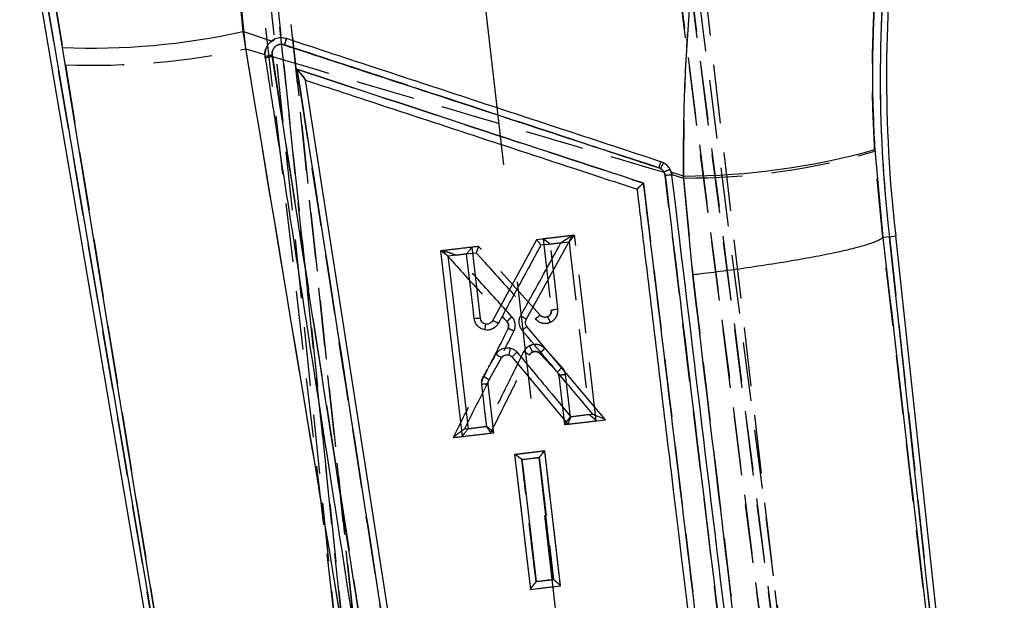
# Model space of a CAD drawing. Extents: x 122 to 736, y 117 to 530.
# Tile 22 of 26: x 161 to 203, y 464 to 489. Entities that reach past the tile are written whole.
import ezdxf

# ---------------------------------------------------------------- set-up
doc = ezdxf.new("R2010")
doc.units = 0
doc.header["$LTSCALE"] = 2
doc.linetypes.add('CENTERX2', pattern=[20.32, 12.7, -2.54, 2.54, -2.54])
doc.linetypes.add('HIDDEN', pattern=[1.905, 1.27, -0.635])
doc.layers.get('0').update_dxf_attribs({"linetype": 'CONTINUOUS'})
doc.layers.add('FORMATO', color=179, linetype='CONTINUOUS')
doc.styles.add('SLDTEXTSTYLE0', font='TXT', dxfattribs={"width": 0.75})
doc.dimstyles.new('SLDDIMSTYLE2', dxfattribs={"dimtxt": 7, "dimasz": 6.604, "dimexe": 0, "dimexo": 0.0625, "dimgap": 1.75, "dimtad": 1, "dimdec": 0, "dimrnd": 1e-09, "dimzin": 12, "dimtxsty": 'SLDTEXTSTYLE0', "dimsah": 1, "dimcen": 0.09, "dimazin": 3, "dimtfac": 1, "dimtofl": 0, "dimtmove": 0, "dimatfit": 3, "dimtolj": 1, "dimtzin": 12})

# ---------------------------------------------------------------- blocks, each defined once
blk = doc.blocks.new('_D_4')
at = {"layer": 'FORMATO'}
for p, q in [((176.273, 530.136), (129.256, 530.136)), ((131.256, 283.175), (131.256, 530.136)), ((158.781, 283.175), (129.256, 283.175))]:
    blk.add_line(p, q, dxfattribs=at)
for points in [[(131.256, 530.136), (130.24, 523.532), (132.272, 523.532)], [(131.256, 283.175), (132.272, 289.779), (130.24, 289.779)]]:
    blk.add_solid(points, dxfattribs=at)
at = {"layer": 'FORMATO', "insert": (122.233, 413.929), "char_height": 7, "attachment_point": 1, "rotation": 90, "style": 'SLDTEXTSTYLE0'}
blk.add_mtext('247', dxfattribs=at)

msp = doc.modelspace()

# ---------------------------------------------------------------- linework, layer by layer
at = {"color": 7, "linetype": 'HIDDEN'}
for p, q in [((196.8049, 431.5274), (185.2544, 521.3731)), ((185.2544, 521.3731), (196.8042, 431.5328)), ((197.7078, 430.9615), (186.0378, 521.4307)), ((185.7782, 521.2168), (197.3095, 431.5211)), ((197.3088, 431.5262), (185.7782, 521.2168)), ((170.5469, 507.1805), (178.6856, 429.4148)), ((178.685, 429.4203), (170.5469, 507.1805)), ((169.8731, 506.0276), (177.9371, 428.6564)), ((178.196, 429.2926), (170.1682, 505.999)), ((170.1682, 505.999), (178.1955, 429.2978)), ((197.2082, 431.5461), (188.5188, 506.0739)), ((178.2864, 429.34), (169.597, 503.8678)), ((170.5111, 487.7406), (170.1204, 491.5729)), ((170.509, 439.2297), (161.816, 490.3531)), ((162.1528, 490.4073), (162.7097, 487.0525)), ((171.5859, 488.045), (171.7558, 488.1469)), ((170.5111, 487.7406), (171.3327, 487.4988)), ((171.3629, 487.7079), (171.391, 487.7729)), ((171.3507, 487.3321), (171.3411, 487.3945)), ((171.6483, 487.4651), (171.6581, 487.403)), ((171.6581, 487.403), (179.3822, 437.6371)), ((162.7097, 487.0525), (170.509, 439.2297)), ((198.0386, 479.5912), (197.6899, 483.3119)), ((188.6317, 482.2627), (188.5862, 482.4064)), ((193.8023, 439.2932), (188.6317, 482.2627)), ((188.8475, 482.5236), (188.9271, 482.2721)), ((188.922, 482.307), (189.4276, 482.1573)), ((189.4276, 482.1573), (189.8278, 477.9705)), ((198.0381, 479.5909), (198.0386, 479.5912)), ((198.3275, 479.6236), (198.0386, 479.5912)), ((198.3275, 479.6236), (202.4143, 441.6973)), ((183.2317, 476.2296), (180.5712, 479.2011)), ((180.5712, 479.2011), (180.5712, 479.2011)), ((183.3534, 479.5252), (183.3549, 479.5253)), ((183.3534, 479.5252), (183.7126, 476.4465)), ((179.0145, 479.0197), (179.0181, 479.0202)), ((181.7964, 475.9556), (181.7963, 475.9556)), ((182.768, 474.5137), (182.7677, 474.5133)), ((183.2202, 474.5785), (183.9723, 473.7649)), ((183.2202, 474.5785), (183.2202, 474.5785)), ((182.0162, 474.4261), (182.0165, 474.4257)), ((184.5393, 471.8439), (184.3268, 473.6665)), ((184.0436, 473.61), (184.2886, 471.5097)), ((184.2887, 471.5093), (184.2886, 471.5097)), ((185.6527, 471.6695), (185.6529, 471.6682)), ((182.1273, 470.2199), (182.1257, 470.2197)), ((182.1292, 470.2201), (183.4299, 470.3716)), ((184.1099, 464.5441), (184.1101, 464.5426))]:
    msp.add_line(p, q, dxfattribs=at)
at = {"color": 7, "linetype": 'CONTINUOUS'}
for p, q in [((170.0879, 491.4402), (170.3781, 488.4794)), ((161.5483, 490.31), (171.4308, 432.1912)), ((161.816, 490.3531), (170.4285, 439.7029)), ((162.5848, 487.7895), (162.152, 490.4072)), ((171.6194, 488.0729), (170.3781, 488.4794)), ((172.0446, 487.9336), (172.1766, 487.9133)), ((173.0885, 486.3851), (173.0886, 486.384)), ((197.6886, 483.3877), (198.0419, 479.5916)), ((188.3555, 482.5998), (188.4252, 482.5695)), ((189.4197, 482.2437), (188.8944, 482.4158)), ((188.9271, 482.2721), (188.8944, 482.4158)), ((189.8256, 477.9713), (189.4197, 482.2437)), ((182.63, 476.0528), (184.6324, 479.6747)), ((184.6324, 479.6747), (183.0757, 479.4931)), ((198.0419, 479.5916), (198.0414, 479.5913)), ((198.3275, 479.6236), (198.0419, 479.5916)), ((198.3275, 479.6236), (198.5969, 479.6538)), ((202.3733, 442.0776), (198.3275, 479.6236)), ((203.2898, 436.1032), (198.5969, 479.6538)), ((180.2936, 479.1684), (178.9295, 479.0092)), ((180.6522, 476.0897), (180.2936, 479.1684)), ((183.0757, 479.4931), (181.1702, 475.9892)), ((178.9295, 479.0092), (179.8633, 470.9932)), ((186.0494, 471.715), (182.6604, 475.7417)), ((181.0164, 473.4203), (181.5612, 474.3851)), ((182.0165, 474.4257), (184.4297, 471.526)), ((181.2275, 471.1524), (180.9827, 473.2531)), ((184.4297, 471.526), (186.0494, 471.715)), ((179.8633, 470.9932), (181.2275, 471.1524)), ((183.4305, 470.3718), (182.1263, 470.2196)), ((182.1263, 470.2196), (182.8054, 464.3905)), ((184.1096, 464.5427), (183.4305, 470.3718)), ((182.8054, 464.3905), (184.1096, 464.5427))]:
    msp.add_line(p, q, dxfattribs=at)
at = {"color": 7, "linetype": 'HIDDEN', "flags": 128}
for points in [[(185.6527, 471.6699), (185.1878, 475.6535), (184.7175, 479.6841)], [(183.6697, 479.3036), (184.2257, 479.3684), (184.4776, 479.3978)], [(183.9962, 476.503), (183.9316, 477.0573), (183.6697, 479.3036)], [(184.4776, 479.3978), (184.5423, 478.8435), (184.8007, 476.6264), (185.3473, 471.9381)], [(179.5934, 478.8283), (180.1494, 478.8931), (180.465, 478.9299)], [(184.1831, 473.9791), (183.8034, 474.3898), (183.4303, 474.7934)], [(185.3473, 471.9381), (184.7912, 471.8733), (184.5393, 471.8439)], [(180.908, 471.4204), (180.352, 471.3555), (180.2409, 471.3426), (179.9557, 471.3093)], [(182.1257, 470.2197), (182.4685, 467.2818), (182.8057, 464.3912)], [(184.1099, 464.5442), (183.7726, 467.4347), (183.4299, 470.3716)], [(182.4408, 469.9977), (182.9969, 470.0626), (183.1889, 470.085)], [(183.0553, 464.7248), (182.9907, 465.2792), (182.7323, 467.4966), (182.4408, 469.9977)], [(183.1889, 470.085), (183.2535, 469.5306), (183.5119, 467.3133), (183.8034, 464.8121)], [(183.8034, 464.8121), (183.2474, 464.7473), (183.0553, 464.7248)], [(182.8058, 464.3907), (183.4508, 464.4658), (184.1101, 464.5426)]]:
    msp.add_lwpolyline(points, dxfattribs=at)
at = {"color": 7, "linetype": 'CONTINUOUS', "flags": 128}
for points in [[(184.1297, 479.3576), (183.5738, 479.2927), (183.2582, 479.2559)], [(180.0535, 478.8815), (179.4976, 478.8166), (179.2456, 478.7872)], [(179.2456, 478.7872), (179.3102, 478.2328), (179.5682, 476.0152), (180.1138, 471.3272)], [(180.3795, 476.0808), (180.315, 476.6352), (180.0535, 478.8815)], [(180.9218, 471.4216), (180.8573, 471.976), (180.7096, 473.2443)], [(184.5529, 471.8457), (185.1089, 471.9107), (185.2037, 471.9217), (185.5052, 471.957)], [(180.1138, 471.3272), (180.6698, 471.3922), (180.9218, 471.4216)], [(183.1895, 470.0851), (182.6335, 470.0201), (182.4415, 469.9977)], [(182.4415, 469.9977), (182.506, 469.4433), (182.764, 467.2258), (183.0551, 464.7247)], [(183.8032, 464.8121), (183.7386, 465.3664), (183.4806, 467.5838), (183.1895, 470.0851)], [(183.0551, 464.7247), (183.6111, 464.7896), (183.8032, 464.8121)]]:
    msp.add_lwpolyline(points, dxfattribs=at)
at = {"color": 7, "linetype": 'CONTINUOUS'}
for centre, radius, start, end in [((257.5623, 486.5284), 59.6359, 172.650201, 186.648776), ((257.5623, 486.5284), 59.3648, 172.650201, 186.650586), ((163.7797, 518.655), 30.8886, 267.78299, 282.33465), ((169.1633, 487.9621), 2.8814, 359.43353, 4.99403), ((186.4617, 483.2891), 15.0149, 160.99992, 162.06308), ((171.7461, 486.3395), 1.1301, 94.94555, 111.00035), ((189.3972, 512.8631), 30.6194, 270.04199, 285.71115), ((200.352, 478.7273), 12.606, 160.85189, 162.10995), ((191.1011, 481.1652), 3.022, 147.0455, 152.31057), ((188.8072, 481.4036), 0.8767, 82.14144, 101.53612), ((168.073, 477.8052), 12.9575, 350.18498, 351.31596), ((180.9677, 475.1846), 0.8297, 56.83902, 75.87417), ((212.9228, 466.9163), 31.9683, 165.70122, 166.24671), ((180.8731, 472.4145), 0.8457, 82.55426, 101.14615), ((180.4002, 472.7654), 0.8993, 46.74178, 65.17699)]:
    msp.add_arc(centre, radius, start, end, dxfattribs=at)
at = {"color": 7, "linetype": 'HIDDEN'}
for centre, radius, start, end in [((257.5623, 486.5284), 59.6359, 172.650201, 186.648776), ((185.5291, 483.5934), 14.0341, 160.93469, 162.08736), ((163.9275, 517.8113), 30.7829, 267.73268, 282.34936), ((171.7467, 486.3335), 1.1359, 94.96942, 110.9233), ((171.7545, 486.284), 1.1232, 94.92587, 111.07005), ((189.6325, 510.8292), 28.6726, 269.59057, 286.32067), ((199.142, 479.1239), 11.3328, 160.73948, 162.14254), ((189.1452, 481.5102), 1.0562, 106.36719, 121.95129), ((188.807, 481.4038), 0.8765, 82.12513, 101.53814), ((183.9057, 475.18), 1.2473, 122.70591, 134.68949), ((185.157, 472.8098), 1.5217, 129.79312, 141.12415), ((184.3574, 472.7756), 0.8914, 91.96367, 110.60807)]:
    msp.add_arc(centre, radius, start, end, dxfattribs=at)
at = {"color": 7, "linetype": 'CONTINUOUS'}
for points, knots in [([(189.4197, 482.2437), (189.4263, 483.4044), (189.4395, 485.7258), (189.651, 489.242), (189.9949, 492.7698), (190.3512, 495.0994), (190.5294, 496.2641)], [0, 0, 0, 0, 0.2468894, 0.493768, 0.7468871, 1, 1, 1, 1]), ([(198.1038, 493.8905), (197.9959, 493.0437), (197.7802, 491.35), (197.6144, 488.7294), (197.5641, 486.0666), (197.6471, 484.2807), (197.6886, 483.3877)], [0, 0, 0, 0, 0.2458323, 0.4916729, 0.7458233, 1, 1, 1, 1]), ([(170.3781, 488.4794), (172.2538, 477.1887), (174.9147, 461.1723), (177.6126, 445.1605), (178.4086, 440.4361)], [0, 0, 0, 0, 0.7049424, 1, 1, 1, 1]), ([(172.2649, 488.1775), (172.1869, 488.1948), (172.031, 488.2292), (171.8013, 488.1853), (171.6766, 488.1082), (171.6194, 488.0729)], [0, 0, 0, 0, 0.3514031, 0.7027938, 1, 1, 1, 1]), ([(188.4435, 482.8622), (185.747, 483.7481), (180.3541, 485.5198), (174.9613, 487.2916), (172.2649, 488.1775)], [0, 0, 0, 0, 0.4999998, 1, 1, 1, 1]), ([(170.4285, 439.7029), (169.6566, 444.433), (167.0409, 460.4626), (164.4272, 476.4909), (162.5848, 487.7895)], [0, 0, 0, 0, 0.2950858, 1, 1, 1, 1]), ([(171.3657, 487.7169), (171.3481, 487.6382), (171.3241, 487.5311), (171.3375, 487.4231), (171.3411, 487.3945)], [0, 0, 0, 0, 0.7345458, 1, 1, 1, 1]), ([(171.6194, 488.0729), (171.6096, 488.0653), (171.5369, 488.0093), (171.4361, 487.8951), (171.3863, 487.7689), (171.3657, 487.7169)], [0, 0, 0, 0, 0.0838467, 0.621803, 1, 1, 1, 1]), ([(171.6486, 487.4653), (171.6462, 487.5147), (171.6416, 487.6101), (171.697, 487.7431), (171.7874, 487.847), (171.908, 487.9184), (171.9991, 487.9286), (172.0446, 487.9336)], [0, 0, 0, 0, 0.2124096, 0.4100334, 0.6070235, 0.8035013, 1, 1, 1, 1]), ([(188.4252, 482.5695), (184.0494, 484.0024), (178.5892, 485.7905), (173.129, 487.5785), (172.0446, 487.9336)], [0, 0, 0, 0, 0.8013985, 1, 1, 1, 1]), ([(172.1766, 487.9133), (174.8731, 487.0276), (180.266, 485.2564), (185.659, 483.4853), (188.3555, 482.5998)], [0, 0, 0, 0, 0.5000003, 1, 1, 1, 1]), ([(171.3411, 487.3945), (171.3721, 487.1945), (171.5273, 486.1946), (172.1791, 481.9948), (174.7264, 465.5864), (177.153, 449.9768), (179.0821, 437.5674)], [0, 0, 0, 0, 0.0120414, 0.0602071, 0.2528705, 1, 1, 1, 1]), ([(179.3822, 437.6372), (178.0926, 445.9423), (175.5133, 462.5524), (172.9369, 479.161), (171.6486, 487.4653)], [0, 0, 0, 0, 0.500002, 1, 1, 1, 1]), ([(172.7185, 486.8522), (173.9783, 478.7309), (176.4703, 462.6672), (178.9647, 446.6024), (180.1981, 438.6596)], [0, 0, 0, 0, 0.5055711, 1, 1, 1, 1]), ([(172.7185, 486.8522), (172.7193, 486.8513), (172.77, 486.7916), (172.8665, 486.6763), (172.982, 486.5338), (173.0511, 486.4436), (173.0824, 486.3991), (173.0866, 486.3894), (173.0885, 486.3851)], [0, 0, 0, 0, 0.0053097, 0.3355849, 0.640508, 0.8090041, 0.9156935, 1, 1, 1, 1]), ([(187.7016, 481.9314), (185.253, 482.7355), (180.2586, 484.3757), (175.2642, 486.0161), (172.7185, 486.8522)], [0, 0, 0, 0, 0.4902757, 1, 1, 1, 1]), ([(180.4996, 438.6827), (179.256, 446.681), (176.7838, 462.5817), (174.3154, 478.4818), (173.0886, 486.384)], [0, 0, 0, 0, 0.5030114, 1, 1, 1, 1]), ([(173.0886, 486.384), (173.0943, 486.3821), (173.8714, 486.1269), (177.7341, 484.8576), (182.5041, 483.2907), (186.5026, 481.9771), (187.4154, 481.6772)], [0, 0, 0, 0, 0.00118425, 0.16271886, 0.80885738, 1, 1, 1, 1]), ([(188.4252, 482.5695), (188.4557, 482.5492), (188.5243, 482.5036), (188.602, 482.3967), (188.6219, 482.3073), (188.6319, 482.2626)], [0, 0, 0, 0, 0.2857117, 0.6428747, 1, 1, 1, 1]), ([(188.8944, 482.4158), (188.8613, 482.4885), (188.795, 482.6341), (188.6271, 482.7859), (188.4985, 482.8394), (188.4435, 482.8622)], [0, 0, 0, 0, 0.3641283, 0.7282866, 1, 1, 1, 1]), ([(188.6319, 482.2626), (189.4933, 475.1003), (191.2161, 460.7757), (192.9402, 446.4541), (193.8023, 439.2935)], [0, 0, 0, 0, 0.5000072, 1, 1, 1, 1]), ([(194.1052, 439.3027), (193.2415, 446.4634), (191.514, 460.7849), (189.7894, 475.1097), (188.9271, 482.2721)], [0, 0, 0, 0, 0.4999992, 1, 1, 1, 1]), ([(187.7016, 481.9314), (187.7006, 481.9306), (187.6942, 481.9254), (187.6555, 481.8938), (187.5899, 481.8391), (187.5134, 481.773), (187.4582, 481.7232), (187.4235, 481.6895), (187.418, 481.6811), (187.4154, 481.6772)], [0, 0, 0, 0, 0.0071105, 0.0478018, 0.2878394, 0.4954403, 0.6767432, 0.8489884, 1, 1, 1, 1]), ([(192.735, 440.1007), (191.9007, 447.0311), (190.2222, 460.9735), (188.5451, 474.9182), (187.7016, 481.9314)], [0, 0, 0, 0, 0.4970738, 1, 1, 1, 1]), ([(187.4154, 481.6772), (187.4218, 481.6241), (187.5249, 480.7676), (188.0147, 476.698), (189.6796, 462.8704), (191.25, 449.848), (192.4331, 440.0382)], [0, 0, 0, 0, 0.00382986, 0.0616999, 0.29318022, 1, 1, 1, 1]), ([(184.6304, 479.6745), (184.6263, 479.673), (184.6166, 479.6694), (184.5674, 479.6411), (184.4545, 479.5713), (184.2995, 479.4705), (184.1778, 479.39), (184.1308, 479.3583), (184.1297, 479.3576)], [0, 0, 0, 0, 0.0763805, 0.1813329, 0.3695102, 0.7562158, 0.9946898, 1, 1, 1, 1]), ([(198.0414, 479.5913), (197.9837, 479.5454), (197.8683, 479.4536), (197.4141, 479.2878), (196.7618, 479.1065), (195.9172, 478.9131), (194.9025, 478.7135), (193.7511, 478.5132), (192.4913, 478.3181), (191.2357, 478.1438), (190.3372, 478.0314), (189.8925, 477.9792), (189.8256, 477.9713)], [0, 0, 0, 0, 0.1113322, 0.2226645, 0.3339967, 0.4453291, 0.556662, 0.6679947, 0.7793287, 0.8906622, 0.9835506, 1, 1, 1, 1]), ([(198.0414, 479.5913), (198.8229, 472.818), (200.2658, 460.3122), (201.7109, 447.809), (202.3733, 442.0776)], [0, 0, 0, 0, 0.5416066, 1, 1, 1, 1]), ([(180.2932, 479.1684), (180.2899, 479.1658), (180.2834, 479.1606), (180.249, 479.1215), (180.1893, 479.0504), (180.1189, 478.9636), (180.0701, 478.9024), (180.0542, 478.8824), (180.0535, 478.8815)], [0, 0, 0, 0, 0.1538176, 0.3066606, 0.5351272, 0.8494019, 0.9934501, 1, 1, 1, 1]), ([(183.2582, 479.2559), (183.1694, 479.0925), (182.725, 478.2756), (182.1128, 477.15), (181.5894, 476.1878), (181.4215, 475.8792)], [0, 0, 0, 0, 0.1451619, 0.7258189, 1, 1, 1, 1]), ([(182.3903, 476.2118), (182.7203, 476.8086), (183.3001, 477.8572), (183.8799, 478.9058), (184.1297, 479.3576)], [0, 0, 0, 0, 0.5690329, 1, 1, 1, 1]), ([(183.0763, 479.4931), (183.0802, 479.4909), (183.0879, 479.4863), (183.1195, 479.4485), (183.1632, 479.3912), (183.2111, 479.3244), (183.244, 479.2768), (183.2575, 479.2569), (183.2582, 479.2559)], [0, 0, 0, 0, 0.1980849, 0.3957405, 0.6046246, 0.8368955, 0.9916434, 1, 1, 1, 1]), ([(178.9312, 479.0094), (178.9365, 479.0078), (178.947, 479.0047), (178.994, 478.975), (179.0724, 478.9199), (179.1628, 478.8519), (179.2247, 478.8037), (179.2448, 478.7878), (179.2456, 478.7872)], [0, 0, 0, 0, 0.1541909, 0.3074239, 0.5358732, 0.8493743, 0.9934309, 1, 1, 1, 1]), ([(194.3382, 440.4875), (193.6388, 446.2196), (192.1148, 458.7106), (190.6294, 471.2087), (189.8256, 477.9713)], [0, 0, 0, 0, 0.4589035, 1, 1, 1, 1]), ([(182.4513, 475.5855), (182.4351, 475.6068), (182.3808, 475.6776), (182.3326, 475.8005), (182.3147, 475.9643), (182.3357, 476.0995), (182.3767, 476.1838), (182.3903, 476.2118)], [0, 0, 0, 0, 0.1200124, 0.4004927, 0.5782658, 0.859867, 1, 1, 1, 1]), ([(182.3903, 476.2118), (182.4229, 476.1936), (182.488, 476.157), (182.5686, 476.1063), (182.6231, 476.0673), (182.6277, 476.0576), (182.63, 476.0528)], [0, 0, 0, 0, 0.2499962, 0.4999987, 0.7499996, 1, 1, 1, 1]), ([(180.6522, 476.0897), (180.6479, 476.0922), (180.6391, 476.097), (180.5762, 476.0972), (180.4866, 476.0921), (180.4152, 476.0846), (180.3795, 476.0808)], [0, 0, 0, 0, 0.2500002, 0.4999984, 0.7499986, 1, 1, 1, 1]), ([(180.8408, 475.5964), (180.7801, 475.6128), (180.6586, 475.6456), (180.511, 475.7676), (180.4121, 475.9179), (180.3897, 476.03), (180.3795, 476.0808)], [0, 0, 0, 0, 0.2612071, 0.5223949, 0.7837274, 1, 1, 1, 1]), ([(180.882, 475.8488), (180.8517, 475.857), (180.7911, 475.8734), (180.7176, 475.9341), (180.6684, 476.0089), (180.6573, 476.0646), (180.6522, 476.0897)], [0, 0, 0, 0, 0.2616558, 0.5233046, 0.7848621, 1, 1, 1, 1]), ([(181.4215, 475.8792), (181.3989, 475.8436), (181.3429, 475.7553), (181.2086, 475.6511), (181.0294, 475.5836), (180.9038, 475.5921), (180.8408, 475.5964)], [0, 0, 0, 0, 0.1839668, 0.4559457, 0.7274852, 1, 1, 1, 1]), ([(181.1702, 475.9892), (181.1526, 475.9634), (181.1176, 475.9117), (181.0362, 475.8622), (180.9542, 475.8417), (180.9026, 475.8468), (180.882, 475.8488)], [0, 0, 0, 0, 0.2727891, 0.5456136, 0.8183039, 1, 1, 1, 1]), ([(182.6604, 475.7417), (182.6427, 475.7676), (182.6073, 475.8194), (182.5911, 475.9135), (182.6017, 475.9937), (182.6226, 476.0373), (182.63, 476.0528)], [0, 0, 0, 0, 0.2812402, 0.5624992, 0.8444301, 1, 1, 1, 1]), ([(182.4513, 475.5855), (182.4781, 475.6076), (182.5317, 475.6518), (182.5994, 475.7041), (182.6479, 475.7386), (182.6562, 475.7407), (182.6604, 475.7417)], [0, 0, 0, 0, 0.2500016, 0.5000102, 0.7500016, 1, 1, 1, 1]), ([(185.5052, 471.957), (185.0551, 472.4917), (184.0372, 473.7012), (183.0192, 474.9108), (182.4513, 475.5855)], [0, 0, 0, 0, 0.4421517, 1, 1, 1, 1]), ([(180.7777, 473.5816), (180.8692, 473.7436), (181.051, 474.0655), (181.2328, 474.3875), (181.3231, 474.5474)], [0, 0, 0, 0, 0.5031321, 1, 1, 1, 1]), ([(181.3231, 474.5474), (181.3536, 474.5916), (181.4198, 474.6874), (181.5729, 474.7878), (181.75, 474.8352), (181.8773, 474.8279), (181.9383, 474.8134), (181.9449, 474.8118)], [0, 0, 0, 0, 0.2218558, 0.4812152, 0.7401797, 0.9716274, 1, 1, 1, 1]), ([(181.3231, 474.5474), (181.3342, 474.5411), (181.3542, 474.5297), (181.4005, 474.5024), (181.4593, 474.4662), (181.5184, 474.4265), (181.557, 474.3965), (181.5598, 474.3889), (181.5612, 474.3851)], [0, 0, 0, 0, 0.0856807, 0.1550786, 0.3663158, 0.5775413, 0.7887697, 1, 1, 1, 1]), ([(181.5612, 474.3851), (181.5795, 474.4108), (181.6161, 474.4621), (181.6994, 474.51), (181.7879, 474.5302), (181.8451, 474.5208), (181.8711, 474.5165)], [0, 0, 0, 0, 0.2606047, 0.5212069, 0.7817048, 1, 1, 1, 1]), ([(181.8711, 474.5165), (181.9012, 474.5061), (181.9567, 474.4868), (181.9977, 474.4449), (182.0165, 474.4257)], [0, 0, 0, 0, 0.54015619, 1, 1, 1, 1]), ([(181.9449, 474.8118), (182.0049, 474.791), (182.1162, 474.7524), (182.1983, 474.6685), (182.2361, 474.6298)], [0, 0, 0, 0, 0.5393252, 1, 1, 1, 1]), ([(182.2361, 474.6298), (182.2254, 474.6209), (182.2046, 474.6035), (182.1605, 474.5659), (182.1065, 474.5186), (182.0543, 474.4704), (182.0201, 474.4359), (182.0175, 474.4293), (182.0162, 474.4261)], [0, 0, 0, 0, 0.0910355, 0.177606, 0.3832181, 0.5888075, 0.7944058, 1, 1, 1, 1]), ([(182.2361, 474.6298), (182.642, 474.142), (183.4143, 473.214), (184.1866, 472.286), (184.5529, 471.8457)], [0, 0, 0, 0, 0.5256197, 1, 1, 1, 1]), ([(180.7096, 473.2443), (180.7074, 473.2988), (180.7026, 473.4164), (180.7514, 473.5238), (180.7777, 473.5816)], [0, 0, 0, 0, 0.4628284, 1, 1, 1, 1]), ([(180.9827, 473.2531), (180.9818, 473.2845), (180.9801, 473.343), (181.0049, 473.3958), (181.0164, 473.4203)], [0, 0, 0, 0, 0.5371643, 1, 1, 1, 1]), ([(185.5052, 471.957), (185.5063, 471.9565), (185.5654, 471.9332), (185.6997, 471.8788), (185.8677, 471.8078), (185.9823, 471.755), (186.0333, 471.7288), (186.0428, 471.7212), (186.0468, 471.718)], [0, 0, 0, 0, 0.0053603, 0.2791742, 0.6367302, 0.8172259, 0.921871, 1, 1, 1, 1]), ([(184.5529, 471.8457), (184.5525, 471.8446), (184.5494, 471.8369), (184.5328, 471.7955), (184.5046, 471.7244), (184.4717, 471.6403), (184.4476, 471.5775), (184.4319, 471.5352), (184.4304, 471.5291), (184.4297, 471.526)], [0, 0, 0, 0, 0.007489, 0.0512784, 0.2744725, 0.4736273, 0.6533214, 0.8265474, 1, 1, 1, 1]), ([(179.8633, 470.9936), (179.8648, 470.9971), (179.8679, 471.004), (179.8951, 471.043), (179.9447, 471.1099), (180.0207, 471.2091), (180.0816, 471.2867), (180.1131, 471.3263), (180.1138, 471.3272)], [0, 0, 0, 0, 0.1358692, 0.2711886, 0.4583407, 0.7183427, 0.9938169, 1, 1, 1, 1]), ([(181.2273, 471.154), (181.2247, 471.1585), (181.2195, 471.1675), (181.1818, 471.2045), (181.1141, 471.2648), (181.022, 471.3416), (180.9528, 471.3971), (180.9226, 471.4209), (180.9218, 471.4216)], [0, 0, 0, 0, 0.1444304, 0.2881083, 0.4945756, 0.7804585, 0.993626, 1, 1, 1, 1]), ([(182.4415, 469.9977), (182.4406, 469.9984), (182.4207, 470.0141), (182.3589, 470.0623), (182.2687, 470.1302), (182.1904, 470.1853), (182.1436, 470.215), (182.1331, 470.2182), (182.1279, 470.2198)], [0, 0, 0, 0, 0.0065722, 0.1496411, 0.4635561, 0.6923315, 0.8456792, 1, 1, 1, 1]), ([(183.1895, 470.0851), (183.1902, 470.0859), (183.206, 470.1058), (183.2547, 470.1669), (183.3252, 470.2536), (183.3851, 470.3248), (183.42, 470.364), (183.4267, 470.3692), (183.43, 470.3718)], [0, 0, 0, 0, 0.0065544, 0.1495275, 0.4641822, 0.6929864, 0.8460095, 1, 1, 1, 1]), ([(182.8053, 464.391), (182.8068, 464.3946), (182.8099, 464.4017), (182.8372, 464.441), (182.8869, 464.5083), (182.9626, 464.6074), (183.0233, 464.6846), (183.0544, 464.7238), (183.0551, 464.7247)], [0, 0, 0, 0, 0.136264, 0.2719574, 0.4600147, 0.7212745, 0.9937871, 1, 1, 1, 1]), ([(184.1094, 464.5443), (184.1069, 464.5488), (184.1017, 464.5577), (184.0641, 464.5944), (183.9966, 464.6544), (183.9043, 464.7314), (183.8347, 464.7872), (183.804, 464.8114), (183.8032, 464.8121)], [0, 0, 0, 0, 0.1439741, 0.2872034, 0.4926631, 0.7772135, 0.9936322, 1, 1, 1, 1])]:
    msp.add_open_spline(points, degree=3, knots=knots, dxfattribs=at)
at = {"color": 7, "linetype": 'HIDDEN'}
for points, knots in [([(190.4346, 496.0006), (190.2713, 494.8782), (189.9448, 492.6333), (189.6259, 489.1801), (189.4309, 485.6803), (189.4287, 483.3316), (189.4276, 482.1573)], [0, 0, 0, 0, 0.2468867, 0.4937779, 0.7468833, 1, 1, 1, 1]), ([(197.6899, 483.3119), (197.6487, 484.1631), (197.5663, 485.8654), (197.6028, 488.4597), (197.7537, 491.0712), (197.9658, 492.7964), (198.0719, 493.6591)], [0, 0, 0, 0, 0.2460101, 0.4920001, 0.7460026, 1, 1, 1, 1]), ([(178.4928, 439.9613), (178.3562, 440.7709), (175.6691, 456.6941), (173.0228, 472.6223), (170.5111, 487.7406)], [0, 0, 0, 0, 0.0508464, 1, 1, 1, 1]), ([(171.3327, 487.4988), (171.3336, 487.5317), (171.3357, 487.6025), (171.3534, 487.6712), (171.3629, 487.7079)], [0, 0, 0, 0, 0.4645671, 1, 1, 1, 1]), ([(172.1753, 487.9098), (172.1287, 487.92), (172.0373, 487.9401), (171.8986, 487.9096), (171.7793, 487.8392), (171.6911, 487.7326), (171.6404, 487.6022), (171.6457, 487.5108), (171.6483, 487.4651)], [0, 0, 0, 0, 0.17195013, 0.33745631, 0.50312408, 0.66882121, 0.83438262, 1, 1, 1, 1]), ([(188.3551, 482.5992), (185.6585, 483.4842), (180.2652, 485.2544), (174.872, 487.0246), (172.1753, 487.9098)], [0, 0, 0, 0, 0.5, 1, 1, 1, 1]), ([(171.6581, 487.403), (173.7585, 486.7844), (179.4022, 485.1221), (185.0441, 483.4538), (188.5862, 482.4064)], [0, 0, 0, 0, 0.3721709, 1, 1, 1, 1]), ([(180.198, 438.6596), (178.9647, 446.6025), (176.4701, 462.6673), (173.9781, 478.7309), (172.7182, 486.8523)], [0, 0, 0, 0, 0.4944268, 1, 1, 1, 1]), ([(173.0885, 486.385), (173.0866, 486.3893), (173.0824, 486.399), (173.0512, 486.4433), (172.9822, 486.5333), (172.8667, 486.6759), (172.7701, 486.7914), (172.719, 486.8513), (172.7182, 486.8523)], [0, 0, 0, 0, 0.0842047, 0.1906941, 0.3587657, 0.6628312, 0.9946901, 1, 1, 1, 1]), ([(172.7182, 486.8523), (175.2641, 486.0161), (180.2584, 484.3758), (185.2528, 482.7355), (187.7014, 481.9314)], [0, 0, 0, 0, 0.5097398, 1, 1, 1, 1]), ([(188.5862, 482.4064), (188.5803, 482.4166), (188.5518, 482.4659), (188.4805, 482.544), (188.3969, 482.5808), (188.3551, 482.5992)], [0, 0, 0, 0, 0.11582662, 0.55759441, 1, 1, 1, 1]), ([(188.8519, 482.4944), (188.8752, 482.4505), (188.9068, 482.3906), (188.9189, 482.3245), (188.922, 482.307)], [0, 0, 0, 0, 0.73437178, 1, 1, 1, 1]), ([(187.7014, 481.9314), (187.7004, 481.9306), (187.6941, 481.9255), (187.6555, 481.8939), (187.59, 481.8393), (187.5134, 481.7732), (187.4582, 481.7234), (187.4234, 481.6895), (187.418, 481.6811), (187.4154, 481.6772)], [0, 0, 0, 0, 0.0070924, 0.0470968, 0.2872124, 0.4948974, 0.6762707, 0.848546, 1, 1, 1, 1]), ([(187.7014, 481.9314), (188.5449, 474.9182), (190.2221, 460.9735), (191.9006, 447.0311), (192.735, 440.1007)], [0, 0, 0, 0, 0.5029266, 1, 1, 1, 1]), ([(184.7171, 479.684), (184.4873, 479.6573), (184.0333, 479.6044), (183.5794, 479.5515), (183.3552, 479.5254)], [0, 0, 0, 0, 0.5062746, 1, 1, 1, 1]), ([(184.7171, 479.684), (184.7138, 479.6814), (184.7073, 479.6762), (184.6726, 479.637), (184.6128, 479.5658), (184.5426, 479.4792), (184.4939, 479.4183), (184.4783, 479.3987), (184.4776, 479.3978)], [0, 0, 0, 0, 0.1542203, 0.3074534, 0.5367854, 0.8520306, 0.9934168, 1, 1, 1, 1]), ([(202.4143, 441.6973), (201.7252, 447.6592), (200.2653, 460.289), (198.8077, 472.9215), (198.0381, 479.5909)], [0, 0, 0, 0, 0.4720473, 1, 1, 1, 1]), ([(180.5712, 479.2011), (180.3092, 479.1706), (179.7917, 479.1103), (179.2741, 479.05), (179.0185, 479.0202)], [0, 0, 0, 0, 0.5061412, 1, 1, 1, 1]), ([(180.5712, 479.2011), (180.5697, 479.1982), (180.5668, 479.1924), (180.5494, 479.1489), (180.5238, 479.0836), (180.4946, 479.0078), (180.474, 478.9537), (180.4654, 478.9311), (180.465, 478.9299)], [0, 0, 0, 0, 0.19774166, 0.39504596, 0.60362146, 0.83568671, 0.9916632, 1, 1, 1, 1]), ([(183.3552, 479.5254), (183.3606, 479.5238), (183.3713, 479.5206), (183.4185, 479.4909), (183.4972, 479.4357), (183.5875, 479.3679), (183.6492, 479.3199), (183.6689, 479.3043), (183.6697, 479.3036)], [0, 0, 0, 0, 0.1545459, 0.3081294, 0.5374283, 0.851967, 0.9934239, 1, 1, 1, 1]), ([(179.0145, 479.0197), (179.4815, 478.5053), (180.4088, 477.4839), (181.3361, 476.4625), (181.7964, 475.9556)], [0, 0, 0, 0, 0.5036344, 1, 1, 1, 1]), ([(179.0185, 479.0202), (179.0238, 479.0198), (179.0363, 479.0188), (179.0941, 479.0031), (179.2235, 478.9619), (179.4001, 478.8999), (179.5379, 478.8491), (179.5923, 478.8288), (179.5934, 478.8283)], [0, 0, 0, 0, 0.0763766, 0.1810063, 0.3678535, 0.7506859, 0.994696, 1, 1, 1, 1]), ([(182.0092, 476.1674), (181.5489, 476.6744), (180.7437, 477.5614), (179.9384, 478.4484), (179.5934, 478.8283)], [0, 0, 0, 0, 0.5716432, 1, 1, 1, 1]), ([(180.465, 478.9299), (180.5893, 478.791), (181.2111, 478.0966), (182.0656, 477.1422), (182.7957, 476.3267), (183.0285, 476.0668)], [0, 0, 0, 0, 0.1455289, 0.7276451, 1, 1, 1, 1]), ([(189.8278, 477.9705), (190.6186, 471.3117), (192.1181, 458.687), (193.6564, 446.0694), (194.3834, 440.1067)], [0, 0, 0, 0, 0.5274351, 1, 1, 1, 1]), ([(183.5445, 476.1592), (183.5445, 476.1592), (183.5242, 476.1538), (183.4756, 476.1346), (183.3902, 476.1369), (183.3019, 476.1676), (183.2514, 476.206), (183.2317, 476.2296), (183.2317, 476.2296)], [0, 0, 0, 0, 0.0001703, 0.1855845, 0.4571504, 0.7285012, 0.9998286, 1, 1, 1, 1]), ([(183.7126, 476.4465), (183.7126, 476.4465), (183.7131, 476.4426), (183.7162, 476.4078), (183.71, 476.3405), (183.6674, 476.2505), (183.607, 476.1882), (183.5584, 476.1672), (183.5445, 476.1592), (183.5445, 476.1592)], [0, 0, 0, 0, 0.0001689, 0.03282, 0.2958837, 0.5590864, 0.8654523, 0.9998318, 1, 1, 1, 1]), ([(183.5445, 476.1592), (183.5722, 476.1743), (183.6276, 476.2043), (183.6853, 476.2808), (183.7155, 476.3649), (183.7135, 476.4214), (183.7126, 476.4465)], [0, 0, 0, 0, 0.262918, 0.5258169, 0.7887488, 1, 1, 1, 1]), ([(183.6583, 475.9252), (183.6874, 475.9392), (183.7824, 475.9852), (183.9057, 476.1075), (183.9906, 476.2896), (184.0042, 476.4251), (183.997, 476.4951), (183.9962, 476.503)], [0, 0, 0, 0, 0.1352001, 0.4414244, 0.7042175, 0.9669972, 1, 1, 1, 1]), ([(183.7126, 476.4465), (183.7166, 476.4501), (183.7246, 476.4573), (183.7903, 476.4728), (183.8846, 476.4892), (183.959, 476.4984), (183.9962, 476.503)], [0, 0, 0, 0, 0.2499996, 0.4999965, 0.7500002, 1, 1, 1, 1]), ([(182.0092, 476.1674), (181.9946, 476.1541), (181.9743, 476.1358), (181.9319, 476.0966), (181.8835, 476.051), (181.833, 476.001), (181.8, 475.9654), (181.7976, 475.9589), (181.7963, 475.9556)], [0, 0, 0, 0, 0.1289878, 0.1786616, 0.3839798, 0.5893198, 0.7946592, 1, 1, 1, 1]), ([(181.7963, 475.9556), (181.7963, 475.9556), (181.7964, 475.9556), (181.7964, 475.9556), (181.7964, 475.9556)], [0, 0, 0, 0, 0.2291896, 1, 1, 1, 1]), ([(181.7964, 475.9556), (181.7964, 475.9556), (181.7997, 475.9531), (181.8202, 475.9233), (181.8568, 475.8679), (181.8734, 475.7715), (181.86, 475.697), (181.8441, 475.6555), (181.8384, 475.6459), (181.8384, 475.6459)], [0, 0, 0, 0, 0.00015301, 0.03736971, 0.31857614, 0.60043896, 0.8976628, 0.99984182, 1, 1, 1, 1]), ([(181.8384, 475.6459), (181.8497, 475.6752), (181.8722, 475.7339), (181.8663, 475.8295), (181.8373, 475.9049), (181.807, 475.9424), (181.7964, 475.9556)], [0, 0, 0, 0, 0.2824301, 0.5648663, 0.8469241, 1, 1, 1, 1]), ([(182.0938, 475.5439), (182.1032, 475.5646), (182.14, 475.6452), (182.164, 475.7983), (182.1292, 475.9887), (182.0617, 476.1076), (182.0149, 476.161), (182.0092, 476.1674)], [0, 0, 0, 0, 0.1025813, 0.3988683, 0.6803198, 0.9617546, 1, 1, 1, 1]), ([(183.0285, 476.0668), (183.0746, 476.0244), (183.1669, 475.9396), (183.3485, 475.8802), (183.5188, 475.8774), (183.618, 475.9114), (183.6583, 475.9252)], [0, 0, 0, 0, 0.2714721, 0.5429515, 0.8143701, 1, 1, 1, 1]), ([(183.5445, 476.1592), (183.5472, 476.157), (183.5526, 476.1525), (183.5752, 476.1097), (183.6028, 476.0516), (183.6315, 475.9877), (183.6493, 475.9463), (183.6583, 475.9252)], [0, 0, 0, 0, 0.2249181, 0.4498304, 0.6747554, 0.8341101, 1, 1, 1, 1]), ([(181.8384, 475.6459), (181.4397, 474.8561), (180.6495, 473.2906), (179.8592, 471.7249), (179.4675, 470.9491)], [0, 0, 0, 0, 0.5045045, 1, 1, 1, 1]), ([(179.9557, 471.3093), (180.2696, 471.9309), (180.9823, 473.3425), (181.6949, 474.754), (182.0938, 475.5439)], [0, 0, 0, 0, 0.44031155, 1, 1, 1, 1]), ([(182.0938, 475.5439), (182.0614, 475.5598), (181.9965, 475.5915), (181.9134, 475.6272), (181.8536, 475.6486), (181.8435, 475.6468), (181.8384, 475.6459)], [0, 0, 0, 0, 0.2500052, 0.5000018, 0.7499992, 1, 1, 1, 1]), ([(182.7646, 474.9076), (182.7134, 474.8746), (182.6285, 474.8199), (182.557, 474.7263), (182.5305, 474.6774), (182.5229, 474.6633)], [0, 0, 0, 0, 0.5198037, 0.8624698, 1, 1, 1, 1]), ([(183.4303, 474.7934), (183.3904, 474.8295), (183.3039, 474.9076), (183.1751, 474.9538), (183.0354, 474.9748), (182.9066, 474.9687), (182.8068, 474.9257), (182.7646, 474.9076)], [0, 0, 0, 0, 0.2221767, 0.4809782, 0.5505528, 0.8096621, 1, 1, 1, 1]), ([(182.7646, 474.9076), (182.7734, 474.8906), (182.791, 474.8566), (182.8161, 474.8065), (182.8389, 474.7596), (182.8583, 474.718), (182.8736, 474.6832), (182.884, 474.657), (182.8896, 474.6396), (182.8888, 474.6366), (182.8884, 474.6351)], [0, 0, 0, 0, 0.12499714, 0.2500073, 0.37501109, 0.49999918, 0.62500885, 0.75000425, 0.87500263, 1, 1, 1, 1]), ([(182.5229, 474.6633), (182.2388, 474.0929), (181.7006, 473.0119), (181.1622, 471.9309), (180.908, 471.4204)], [0, 0, 0, 0, 0.5277647, 1, 1, 1, 1]), ([(181.0867, 471.1367), (181.3628, 471.6925), (181.9224, 472.8185), (182.487, 473.942), (182.7679, 474.5136), (182.768, 474.5137)], [0, 0, 0, 0, 0.4935013, 0.9998724, 1, 1, 1, 1]), ([(182.5229, 474.6633), (182.5354, 474.6571), (182.5556, 474.6469), (182.6028, 474.6222), (182.6622, 474.5898), (182.7233, 474.5531), (182.7632, 474.525), (182.7664, 474.5175), (182.768, 474.5137)], [0, 0, 0, 0, 0.0939664, 0.1530988, 0.3648279, 0.576552, 0.7882753, 1, 1, 1, 1]), ([(182.7677, 474.5133), (182.7715, 474.5202), (182.7847, 474.5446), (182.8203, 474.5912), (182.8628, 474.6186), (182.8884, 474.6351)], [0, 0, 0, 0, 0.1365139, 0.4802957, 1, 1, 1, 1]), ([(182.8884, 474.6351), (182.8614, 474.618), (182.8118, 474.5864), (182.7816, 474.5362), (182.7677, 474.5133)], [0, 0, 0, 0, 0.5424671, 1, 1, 1, 1]), ([(182.8884, 474.6351), (182.8884, 474.6351), (182.9102, 474.6413), (182.9586, 474.6674), (183.0235, 474.6685), (183.0933, 474.6583), (183.1564, 474.6341), (183.2023, 474.5981), (183.2202, 474.5786), (183.2202, 474.5785)], [0, 0, 0, 0, 0.0001518, 0.19089859, 0.45049851, 0.52014331, 0.77911148, 0.99983115, 1, 1, 1, 1]), ([(183.2202, 474.5785), (183.1966, 474.5992), (183.1493, 474.6406), (183.0577, 474.6682), (182.9668, 474.6677), (182.9131, 474.6454), (182.8884, 474.6351)], [0, 0, 0, 0, 0.2592415, 0.5185016, 0.7779773, 1, 1, 1, 1]), ([(183.4303, 474.7934), (183.4211, 474.7849), (183.401, 474.7662), (183.3586, 474.7262), (183.3061, 474.6751), (183.2563, 474.6243), (183.2238, 474.5884), (183.2214, 474.5818), (183.2202, 474.5785)], [0, 0, 0, 0, 0.0822602, 0.1790619, 0.3843074, 0.5895343, 0.7947658, 1, 1, 1, 1]), ([(183.9723, 473.7649), (183.9915, 473.7401), (184.0274, 473.6937), (184.0385, 473.6366), (184.0436, 473.61)], [0, 0, 0, 0, 0.5345898, 1, 1, 1, 1]), ([(184.0436, 473.61), (184.0373, 473.6407), (184.0255, 473.698), (183.9892, 473.7437), (183.9723, 473.7649)], [0, 0, 0, 0, 0.5360759, 1, 1, 1, 1]), ([(184.3268, 473.6665), (184.3164, 473.7202), (184.2941, 473.8357), (184.2218, 473.9291), (184.1831, 473.9791)], [0, 0, 0, 0, 0.4645557, 1, 1, 1, 1]), ([(185.6527, 471.6699), (185.6501, 471.6745), (185.6449, 471.6837), (185.6071, 471.7209), (185.5393, 471.7814), (185.4473, 471.8583), (185.3782, 471.9137), (185.3481, 471.9374), (185.3473, 471.9381)], [0, 0, 0, 0, 0.1445252, 0.2883015, 0.4950367, 0.7812835, 0.9936211, 1, 1, 1, 1]), ([(184.2886, 471.5097), (184.2902, 471.5132), (184.2932, 471.5203), (184.3205, 471.5593), (184.37, 471.6263), (184.446, 471.7256), (184.5071, 471.8032), (184.5386, 471.843), (184.5393, 471.8439)], [0, 0, 0, 0, 0.1357847, 0.2710214, 0.4579479, 0.7176024, 0.9937963, 1, 1, 1, 1]), ([(184.2887, 471.5093), (184.5133, 471.5355), (184.968, 471.5884), (185.4228, 471.6414), (185.6529, 471.6682)], [0, 0, 0, 0, 0.4939326, 1, 1, 1, 1]), ([(179.4667, 470.9475), (179.734, 470.9787), (180.2739, 471.0416), (180.8138, 471.1045), (181.0864, 471.1362)], [0, 0, 0, 0, 0.4951477, 1, 1, 1, 1]), ([(179.9557, 471.3093), (179.9547, 471.3086), (179.8767, 471.2543), (179.7442, 471.1605), (179.5916, 471.0493), (179.5113, 470.9879), (179.4756, 470.9586), (179.47, 470.9521), (179.4675, 470.9491)], [0, 0, 0, 0, 0.0052488, 0.4099199, 0.692904, 0.839138, 0.9290937, 1, 1, 1, 1]), ([(180.908, 471.4204), (180.9087, 471.4194), (180.931, 471.3878), (180.9724, 471.3279), (181.0239, 471.2501), (181.0608, 471.1909), (181.0843, 471.1493), (181.0859, 471.1409), (181.0867, 471.1367)], [0, 0, 0, 0, 0.0076972, 0.24471299, 0.45332173, 0.64077277, 0.82023655, 1, 1, 1, 1]), ([(182.4408, 469.9977), (182.44, 469.9984), (182.4201, 470.0141), (182.3583, 470.0623), (182.2681, 470.1302), (182.1898, 470.1853), (182.143, 470.2151), (182.1326, 470.2183), (182.1273, 470.2199)], [0, 0, 0, 0, 0.0065724, 0.149359, 0.463434, 0.6923086, 0.8456706, 1, 1, 1, 1]), ([(183.1889, 470.085), (183.1896, 470.0858), (183.2053, 470.1056), (183.254, 470.1667), (183.3245, 470.2533), (183.3845, 470.3246), (183.4194, 470.3638), (183.4261, 470.369), (183.4295, 470.3716)], [0, 0, 0, 0, 0.0065557, 0.1491973, 0.4639344, 0.6928368, 0.8459369, 1, 1, 1, 1]), ([(182.8057, 464.3912), (182.8073, 464.3948), (182.8103, 464.4019), (182.8376, 464.4413), (182.8873, 464.5087), (182.9631, 464.6077), (183.0236, 464.6849), (183.0546, 464.724), (183.0553, 464.7248)], [0, 0, 0, 0, 0.1363565, 0.2721524, 0.4603835, 0.7218513, 0.9938066, 1, 1, 1, 1]), ([(184.1099, 464.5442), (184.1073, 464.5487), (184.1022, 464.5576), (184.0646, 464.5943), (183.9971, 464.6543), (183.9047, 464.7313), (183.835, 464.7872), (183.8043, 464.8114), (183.8034, 464.8121)], [0, 0, 0, 0, 0.1438672, 0.2869896, 0.4922633, 0.7766285, 0.9936341, 1, 1, 1, 1])]:
    msp.add_open_spline(points, degree=3, knots=knots, dxfattribs=at)
at = {"layer": 'FORMATO', "linetype": 'CENTERX2'}
msp.add_line((178.7105, 507.9507), (189.6809, 413.8587), dxfattribs=at)

# ---------------------------------------------------------------- dimensions: what is measured, and where the dimension line sits
at = {"layer": 'FORMATO'}
dim = msp.add_linear_dim(base=(131.2563, 530.1357), p1=(160.7813, 283.1752), p2=(178.2727, 530.1357), angle=90, dimstyle='SLDDIMSTYLE2', dxfattribs=at)
dim.commit()
dim.dimension.update_dxf_attribs({"geometry": '_D_4', "text_midpoint": (131.2563, 421.6871), "dimtype": 160})

doc.saveas('drawing.dxf')
